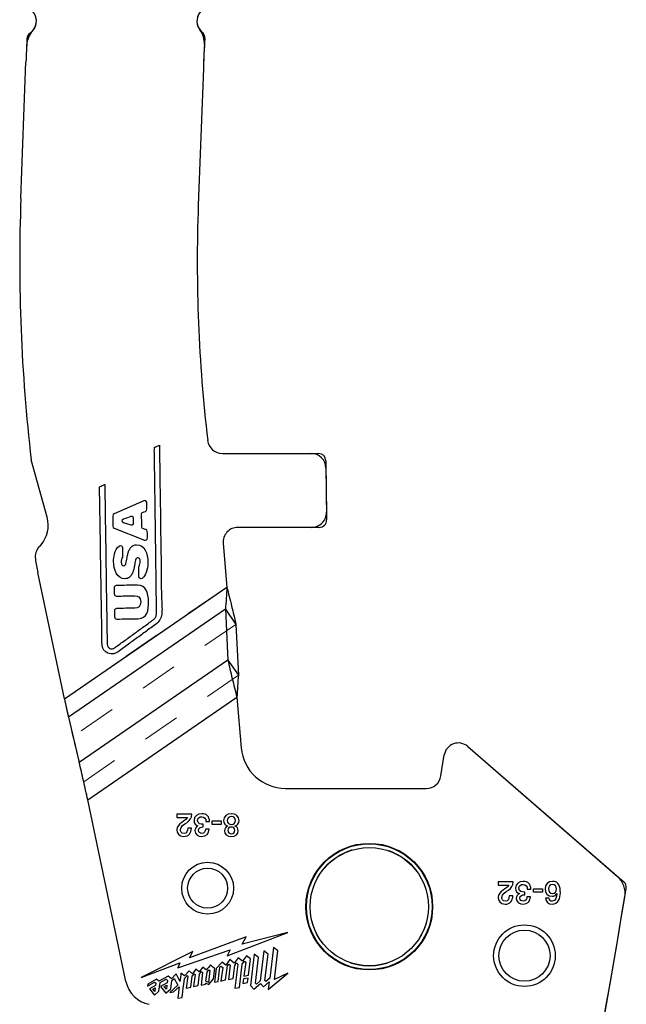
# Model space of a CAD drawing. Header units: inches. Extents: x 0.1 to 87.3, y 0.1 to 33.9.
# Tile 171 of 174: x 70 to 71.6, y 26.6 to 29.2. Entities that reach past the tile are written whole.
import ezdxf

# ---------------------------------------------------------------- set-up
doc = ezdxf.new("R2010")
doc.units = ezdxf.units.IN
doc.header["$MEASUREMENT"] = 0
doc.linetypes.add('HIDDEN', pattern=[0.075, 0.05, -0.025])

msp = doc.modelspace()

# ---------------------------------------------------------------- linework, layer by layer
at = {"color": 7, "linetype": 'Continuous', "lineweight": 25}
for p, q in [((70.00743, 28.70812), (70.02091, 29.07193)), ((70.00743, 28.70812), (70.02091, 29.07193)), ((70.49303, 29.05445), (70.47955, 28.69063)), ((70.49303, 29.05445), (70.47955, 28.69063)), ((70.07742, 27.85934), (70.03486, 28.01259)), ((70.07742, 27.85934), (70.03486, 28.01259)), ((70.54358, 28.02945), (70.7793, 28.02945)), ((70.54358, 28.02945), (70.79938, 28.02945)), ((70.81906, 28.00999), (70.8209, 27.85251)), ((70.8193, 27.98992), (70.82066, 27.87307)), ((70.3343, 27.90328), (70.25536, 27.86886)), ((70.25607, 27.8303), (70.33622, 27.7988)), ((70.78066, 27.8326), (70.58491, 27.8326)), ((70.80122, 27.8326), (70.58491, 27.8326)), ((70.05548, 27.78049), (70.06011, 27.78563)), ((70.05548, 27.78049), (70.06011, 27.78563)), ((70.54568, 27.78989), (70.55559, 27.67363)), ((70.54568, 27.78989), (70.55559, 27.67363)), ((70.3216, 27.70059), (70.32146, 27.72672)), ((70.12332, 27.37599), (70.05266, 27.712)), ((70.12332, 27.37599), (70.05266, 27.712)), ((70.12332, 27.37599), (70.55559, 27.67363)), ((70.12332, 27.37599), (70.55559, 27.67363)), ((70.55168, 27.61491), (70.134, 27.32731)), ((70.55168, 27.61491), (70.134, 27.32731)), ((70.55168, 27.61491), (70.55828, 27.47927)), ((70.55168, 27.61491), (70.57959, 27.57436)), ((70.55168, 27.61491), (70.55828, 27.47927)), ((70.55168, 27.61491), (70.57959, 27.57436)), ((70.57959, 27.57436), (70.5862, 27.43873)), ((70.57959, 27.57436), (70.5862, 27.43873)), ((70.55828, 27.47927), (70.16258, 27.20681)), ((70.55828, 27.47927), (70.16258, 27.20681)), ((70.55828, 27.47927), (70.5862, 27.43873)), ((70.55828, 27.47927), (70.5862, 27.43873)), ((70.18529, 27.10665), (70.58228, 27.38)), ((70.18529, 27.10665), (70.58228, 27.38)), ((70.58228, 27.38), (70.59375, 27.24552)), ((70.58228, 27.38), (70.59375, 27.24552)), ((71.1964, 27.24912), (71.59467, 26.90325)), ((71.1964, 27.24912), (71.6117, 26.88847)), ((71.12526, 27.17058), (71.13423, 27.22654)), ((71.12526, 27.17058), (71.13423, 27.22654)), ((70.71143, 27.13744), (71.08639, 27.13744)), ((70.71143, 27.13744), (71.08639, 27.13744)), ((70.28688, 26.62355), (70.18529, 27.10665)), ((70.28688, 26.62355), (70.18529, 27.10665)), ((70.42252, 27.06884), (70.42252, 27.06034)), ((70.46234, 27.06884), (70.42252, 27.06884)), ((70.42252, 27.06034), (70.45092, 27.06034)), ((70.47876, 27.03762), (70.47876, 27.03745)), ((70.49293, 27.0347), (70.49293, 27.04178)), ((70.49985, 27.04968), (70.50935, 27.04968)), ((70.51602, 27.05069), (70.54026, 27.05069)), ((70.51602, 27.04169), (70.51602, 27.05069)), ((70.54026, 27.04169), (70.51602, 27.04169)), ((70.54026, 27.05069), (70.54026, 27.04169)), ((70.5576, 27.03744), (70.5576, 27.03727)), ((70.57744, 27.03727), (70.57744, 27.03744)), ((70.46126, 27.03186), (70.45176, 27.03186)), ((70.50826, 27.0292), (70.49876, 27.0292)), ((71.31752, 26.88854), (71.2777, 26.88854)), ((71.2777, 26.88854), (71.2777, 26.88004)), ((71.2777, 26.88004), (71.3061, 26.88004)), ((71.31644, 26.85156), (71.30694, 26.85156)), ((71.33394, 26.85732), (71.33394, 26.85715)), ((71.34811, 26.8544), (71.34811, 26.86148)), ((71.35503, 26.86939), (71.36453, 26.86939)), ((71.37119, 26.87038), (71.39542, 26.87038)), ((71.37119, 26.86138), (71.37119, 26.87038)), ((71.39542, 26.86138), (71.37119, 26.86138)), ((71.39542, 26.87038), (71.39542, 26.86138)), ((71.36344, 26.8489), (71.35394, 26.8489)), ((71.41294, 26.84498), (71.40345, 26.84498)), ((70.55629, 26.69123), (70.71802, 26.75334)), ((70.71802, 26.75334), (70.59658, 26.72291)), ((70.60654, 26.74205), (70.45599, 26.68602)), ((70.59658, 26.72291), (70.60654, 26.74205)), ((70.4646, 26.70273), (70.32793, 26.63352)), ((70.42472, 26.65964), (70.564, 26.70719)), ((70.45599, 26.68602), (70.4646, 26.70273)), ((70.564, 26.70719), (70.55629, 26.69123)), ((70.62806, 26.69561), (70.6184, 26.61251)), ((70.63985, 26.68691), (70.62806, 26.69561)), ((70.65354, 26.70444), (70.64424, 26.62514)), ((70.66533, 26.69567), (70.65354, 26.70444)), ((70.65701, 26.62566), (70.66533, 26.69567)), ((70.67977, 26.71381), (70.66953, 26.63218)), ((70.69158, 26.70514), (70.67977, 26.71381)), ((70.68241, 26.62836), (70.69158, 26.70514)), ((70.32793, 26.63352), (70.4307, 26.67251)), ((70.4307, 26.67251), (70.42472, 26.65964)), ((70.54323, 26.67493), (70.52727, 26.6576)), ((70.55246, 26.6668), (70.54323, 26.67493)), ((70.56382, 26.68183), (70.55246, 26.6668)), ((70.55699, 26.66496), (70.56062, 26.66979)), ((70.56062, 26.66979), (70.5645, 26.66636)), ((70.57532, 26.67181), (70.56382, 26.68183)), ((70.58606, 26.68641), (70.57532, 26.67181)), ((70.57637, 26.66553), (70.58149, 26.67248)), ((70.5851, 26.66955), (70.57711, 26.60506)), ((70.58149, 26.67248), (70.5851, 26.66955)), ((70.59722, 26.6775), (70.58606, 26.68641)), ((70.58917, 26.607), (70.59663, 26.66897)), ((70.59663, 26.66897), (70.60276, 26.67742)), ((70.60789, 26.6919), (70.59722, 26.6775)), ((70.60582, 26.67489), (70.60069, 26.63711)), ((70.60276, 26.67742), (70.60582, 26.67489)), ((70.61872, 26.6834), (70.60789, 26.6919)), ((70.61302, 26.63963), (70.61872, 26.6834)), ((70.63182, 26.61863), (70.63985, 26.68691)), ((70.50798, 26.65441), (70.51064, 26.65213)), ((70.52727, 26.6576), (70.52236, 26.621)), ((70.53221, 26.62314), (70.53718, 26.66141)), ((70.53718, 26.66141), (70.5399, 26.66435)), ((70.5399, 26.66435), (70.54453, 26.66051)), ((70.54453, 26.66051), (70.53991, 26.62451)), ((70.55223, 26.62751), (70.55699, 26.66496)), ((70.5645, 26.66636), (70.55987, 26.62867)), ((70.57223, 26.63124), (70.57637, 26.66553)), ((70.66587, 26.60152), (70.71802, 26.64545)), ((70.71802, 26.64545), (70.68241, 26.62836)), ((70.37773, 26.62042), (70.39396, 26.62934)), ((70.52236, 26.621), (70.53221, 26.62314)), ((70.53991, 26.62451), (70.55223, 26.62751)), ((70.55987, 26.62867), (70.57223, 26.63124)), ((70.5999, 26.62989), (70.59835, 26.61807)), ((70.59835, 26.61807), (70.61066, 26.62016)), ((70.61218, 26.6322), (70.5999, 26.62989)), ((70.60069, 26.63711), (70.61302, 26.63963)), ((70.61066, 26.62016), (70.61218, 26.6322)), ((70.62729, 26.6027), (70.64512, 26.61774)), ((70.634, 26.61648), (70.63182, 26.61863)), ((70.64424, 26.62514), (70.634, 26.61648)), ((70.64512, 26.61774), (70.65274, 26.60916)), ((70.65274, 26.60916), (70.66795, 26.62204)), ((70.65921, 26.62349), (70.65701, 26.62566)), ((70.66953, 26.63218), (70.65921, 26.62349)), ((70.66795, 26.62204), (70.66587, 26.60152)), ((70.35849, 26.60283), (70.36514, 26.60658)), ((70.57711, 26.60506), (70.58917, 26.607)), ((70.6184, 26.61251), (70.62729, 26.6027))]:
    msp.add_line(p, q, dxfattribs=at)
at = {"color": 7, "linetype": 'HIDDEN', "lineweight": 18}
for p, q in [((70.12332, 27.37599), (70.55559, 27.67363)), ((70.12332, 27.37599), (70.55559, 27.67363)), ((70.57959, 27.57436), (70.14603, 27.27583)), ((70.57959, 27.57436), (70.14603, 27.27583)), ((70.17461, 27.15532), (70.5862, 27.43873)), ((70.17461, 27.15532), (70.5862, 27.43873)), ((70.58228, 27.38), (70.18529, 27.10665)), ((70.58228, 27.38), (70.18529, 27.10665)), ((70.13437, 27.32571), (70.12924, 27.34853)), ((70.14603, 27.27583), (70.14216, 27.29218))]:
    msp.add_line(p, q, dxfattribs=at)
at = {"color": 7, "linetype": 'Continuous', "lineweight": 25, "flags": 128}
for points in [[(70.28056, 27.85524), (70.29175, 27.85908), (70.30055, 27.86209)], [(70.30098, 27.83872), (70.28965, 27.84214), (70.28075, 27.84483)], [(70.27789, 27.77894), (70.27796, 27.76571), (70.27802, 27.75532)]]:
    msp.add_lwpolyline(points, dxfattribs=at)
at = {"color": 7, "linetype": 'Continuous', "lineweight": 25}
for centre, radius in [((70.93459, 26.82248), 0.1686), ((70.93459, 26.82248), 0.16732), ((70.93459, 26.82248), 0.15748), ((70.50432, 26.87169), 0.069), ((70.50432, 26.87169), 0.05325), ((70.50432, 26.87169), 0.05325), ((71.34753, 26.69198), 0.082), ((71.34753, 26.69198), 0.068), ((71.34753, 26.69198), 0.068)]:
    msp.add_circle(centre, radius, dxfattribs=at)
at = {"color": 7, "linetype": 'HIDDEN', "lineweight": 18}
msp.add_circle((70.93459, 26.82248), 0.15838, dxfattribs=at)
msp.add_circle((70.93459, 26.82248), 0.15838, dxfattribs=at)
at = {"color": 7, "linetype": 'Continuous', "lineweight": 25}
for centre, radius, start, end in [((70.00924, 29.18081), 0.03937, 317.68943, 93.46338), ((70.00924, 29.18081), 0.03937, 305.18263, 93.46338), ((70.51538, 29.18081), 0.03937, 78.60245, 216.93398), ((70.51538, 29.18081), 0.03937, 78.60245, 229.62577), ((74.65159, 28.90042), 4.63386, 177.11648, 177.87884), ((70.08272, 29.11392), 0.06, 137.68943, 177.32462), ((70.04326, 29.13254), 0.01969, 125.18263, 177.11648), ((70.43595, 29.1211), 0.06, 357.00349, 36.93398), ((70.47712, 29.13582), 0.01969, 356.77254, 49.62577), ((74.65159, 28.90042), 4.16142, 176.77254, 177.87884), ((74.65159, 28.90042), 4.63386, 177.32462, 177.87884), ((74.65159, 28.90042), 4.16142, 177.00349, 177.87884), ((74.56229, 28.53941), 4.55797, 177.87884, 186.63719), ((74.56229, 28.53941), 4.55797, 177.87884, 186.63719), ((74.56229, 28.53941), 4.08553, 177.87884, 186.67896), ((74.56229, 28.53941), 4.08553, 177.87884, 186.67896), ((70.54358, 28.06882), 0.03937, 186.67896, 270), ((70.54358, 28.06882), 0.03937, 186.67896, 270), ((70.7793, 27.98945), 0.04, 0.66875, 90), ((70.79938, 28.00976), 0.01969, 0.66875, 90), ((70.00155, 27.83827), 0.07874, 318.04228, 15.5211), ((70.00155, 27.83827), 0.07874, 318.04228, 15.5211), ((70.78066, 27.8726), 0.04, 270, 0.66875), ((70.80122, 27.85228), 0.01969, 270, 0.66875), ((70.58491, 27.79323), 0.03937, 90, 184.87156), ((70.58491, 27.79323), 0.03937, 90, 184.87156), ((70.08431, 27.75457), 0.03877, 138.04254, 188.73675), ((70.08431, 27.75457), 0.03877, 138.04254, 188.73675), ((70.71868, 27.85205), 0.68059, 188.73651, 191.87492), ((70.71868, 27.85205), 0.68059, 188.73651, 191.87492), ((70.71143, 27.25555), 0.11811, 184.87156, 270), ((70.71143, 27.25555), 0.11811, 184.87156, 270), ((71.17159, 27.22056), 0.03784, 49.0281, 170.89784), ((71.17159, 27.22056), 0.03784, 49.0281, 170.89784), ((71.08639, 27.17681), 0.03937, 270, 350.89784), ((71.08639, 27.17681), 0.03937, 270, 350.89784), ((71.55533, 26.85795), 0.06, 350.56448, 49.0281), ((71.59879, 26.8736), 0.01969, 350.61143, 49.0281), ((44.42832, 31.36607), 27.55906, 346.428925, 350.611434), ((44.42832, 31.36607), 27.55906, 346.428925, 350.564485), ((70.36393, 26.63975), 0.07874, 191.87492, 258.99991), ((70.36393, 26.63975), 0.07874, 191.87492, 258.99991)]:
    msp.add_arc(centre, radius, start, end, dxfattribs=at)
at = {"color": 7, "linetype": 'HIDDEN', "lineweight": 18}
for centre, radius, start, end in [((70.08272, 29.11392), 0.06, 137.68943, 177.32462), ((70.43595, 29.1211), 0.06, 357.00349, 36.93398), ((70.7793, 27.98945), 0.04, 0.66875, 90), ((70.78066, 27.8726), 0.04, 270, 0.66875), ((71.55533, 26.85795), 0.06, 350.56448, 49.0281)]:
    msp.add_arc(centre, radius, start, end, dxfattribs=at)
at = {"color": 7, "linetype": 'Continuous', "lineweight": 25}
for points, knots in [([(70.37608, 28.05174), (70.37609, 28.05112), (70.37612, 28.04992), (70.37616, 28.04784), (70.37617, 28.04689), (70.3762, 28.04429), (70.37621, 28.04284), (70.37625, 28.03868), (70.37629, 28.0361), (70.37644, 28.02797), (70.37653, 28.02233), (70.37673, 28.00534), (70.37689, 27.99391), (70.37752, 27.95989), (70.37756, 27.93744), (70.37838, 27.89238), (70.37885, 27.86982), (70.37923, 27.82471), (70.37939, 27.80213), (70.38038, 27.75689), (70.38103, 27.73426), (70.3812, 27.68922), (70.3807, 27.66683), (70.38203, 27.63848), (70.38238, 27.6328), (70.38291, 27.62144), (70.38311, 27.61575), (70.38263, 27.60448), (70.38194, 27.59887), (70.37867, 27.58824), (70.37604, 27.58329), (70.36851, 27.57508), (70.36365, 27.57184), (70.35391, 27.56556), (70.34918, 27.56239), (70.34029, 27.55561), (70.336, 27.55211), (70.32701, 27.54541), (70.32232, 27.54219), (70.31296, 27.53569), (70.30834, 27.53237), (70.29929, 27.52562), (70.29485, 27.52224), (70.28584, 27.51561), (70.28127, 27.51235), (70.27208, 27.50563), (70.26751, 27.50204), (70.26019, 27.49787), (70.25766, 27.49674), (70.25234, 27.49538), (70.24955, 27.49517), (70.24109, 27.4961), (70.23539, 27.49876), (70.22926, 27.50459), (70.22762, 27.50685), (70.22523, 27.51178), (70.22445, 27.51445), (70.22294, 27.52272), (70.22288, 27.5285), (70.22271, 27.54549), (70.22278, 27.5567), (70.22254, 27.57932), (70.22235, 27.59065), (70.2218, 27.62456), (70.22143, 27.64708), (70.22034, 27.7147), (70.21961, 27.75989), (70.21818, 27.85017), (70.21751, 27.89507), (70.21679, 27.94044)], [0, 0, 0, 0, 0.0019531, 0.0019531, 0.0039063, 0.0039063, 0.0078125, 0.0078125, 0.015625, 0.015625, 0.03125, 0.03125, 0.0625, 0.0625, 0.125, 0.125, 0.1875, 0.1875, 0.25, 0.25, 0.3125, 0.3125, 0.375, 0.375, 0.390625, 0.390625, 0.40625, 0.40625, 0.421875, 0.421875, 0.4375, 0.4375, 0.453125, 0.453125, 0.46875, 0.46875, 0.484375, 0.484375, 0.5, 0.5, 0.515625, 0.515625, 0.53125, 0.53125, 0.546875, 0.546875, 0.5625, 0.5625, 0.5703125, 0.5703125, 0.578125, 0.578125, 0.59375, 0.59375, 0.6015625, 0.6015625, 0.609375, 0.609375, 0.625, 0.625, 0.65625, 0.65625, 0.6875, 0.6875, 0.75, 0.75, 0.875, 0.875, 1, 1, 1, 1]), ([(70.23043, 27.94668), (70.23205, 27.85864), (70.2332, 27.77059), (70.23519, 27.63852), (70.23585, 27.5945), (70.23666, 27.54497), (70.23677, 27.53947), (70.23695, 27.53121), (70.237, 27.52847), (70.23709, 27.52296), (70.23697, 27.52014), (70.23811, 27.51622), (70.23876, 27.51499), (70.24057, 27.51282), (70.24168, 27.51189), (70.24391, 27.51042), (70.24512, 27.50987), (70.24785, 27.50917), (70.24929, 27.50906), (70.25339, 27.50952), (70.25579, 27.51089), (70.26032, 27.51405), (70.26252, 27.51578), (70.27357, 27.52403), (70.28253, 27.53035), (70.30032, 27.54329), (70.3092, 27.54986), (70.3225, 27.55958), (70.32694, 27.56278), (70.33597, 27.56915), (70.34057, 27.57231), (70.34719, 27.57719), (70.34934, 27.57885), (70.35369, 27.58213), (70.35594, 27.58372), (70.36043, 27.58704), (70.36261, 27.5888), (70.36603, 27.59306), (70.36723, 27.59559), (70.36853, 27.601), (70.36868, 27.60381), (70.36869, 27.60928), (70.36859, 27.61198), (70.36849, 27.62019), (70.3686, 27.62576), (70.36832, 27.63677), (70.36807, 27.64226), (70.36783, 27.65328), (70.36775, 27.65879), (70.36703, 27.70838), (70.36656, 27.75234), (70.3653, 27.8404), (70.36486, 27.8844), (70.36391, 27.95045), (70.3636, 27.97247), (70.36315, 28.00545), (70.36295, 28.01649), (70.36264, 28.03028), (70.36258, 28.03304), (70.36254, 28.03851), (70.36265, 28.04118), (70.36262, 28.04458), (70.36253, 28.0453), (70.36302, 28.04602), (70.36337, 28.04615), (70.36419, 28.04633), (70.36456, 28.04644), (70.36625, 28.04705), (70.36729, 28.04773), (70.36977, 28.04895), (70.37111, 28.04951), (70.3736, 28.05057), (70.37465, 28.05109), (70.37608, 28.05174)], [0, 0, 0, 0, 0.25, 0.25, 0.375, 0.375, 0.390625, 0.390625, 0.3984375, 0.3984375, 0.40625, 0.40625, 0.4101563, 0.4101563, 0.4140625, 0.4140625, 0.4179688, 0.4179688, 0.421875, 0.421875, 0.4296875, 0.4296875, 0.4375, 0.4375, 0.46875, 0.46875, 0.5, 0.5, 0.515625, 0.515625, 0.53125, 0.53125, 0.5390625, 0.5390625, 0.546875, 0.546875, 0.5546875, 0.5546875, 0.5625, 0.5625, 0.5703125, 0.5703125, 0.578125, 0.578125, 0.59375, 0.59375, 0.609375, 0.609375, 0.625, 0.625, 0.75, 0.75, 0.875, 0.875, 0.9375, 0.9375, 0.96875, 0.96875, 0.9765625, 0.9765625, 0.984375, 0.984375, 0.9863281, 0.9863281, 0.9873047, 0.9873047, 0.9882812, 0.9882812, 0.9921875, 0.9921875, 0.9960937, 0.9960937, 1, 1, 1, 1]), ([(70.21679, 27.94044), (70.21686, 27.94049), (70.21758, 27.94094), (70.22004, 27.94218), (70.22176, 27.94297), (70.22527, 27.9445), (70.22703, 27.94523), (70.22959, 27.9463), (70.23037, 27.94665), (70.23043, 27.94668)], [0, 0, 0, 0, 0.25, 0.25, 0.5, 0.5, 0.75, 0.75, 1, 1, 1, 1]), ([(70.33622, 27.7988), (70.34009, 27.79728), (70.34426, 27.80018), (70.34418, 27.80433), (70.34407, 27.81007), (70.34397, 27.81581), (70.34386, 27.82155), (70.34381, 27.82463), (70.34267, 27.82613), (70.33972, 27.82702), (70.33761, 27.82766), (70.3355, 27.8283), (70.33338, 27.82894), (70.33044, 27.82983), (70.3293, 27.83133), (70.32924, 27.83441), (70.32904, 27.84542), (70.32884, 27.85643), (70.32864, 27.86744), (70.32858, 27.87052), (70.32966, 27.87206), (70.33257, 27.87306), (70.33466, 27.87378), (70.33675, 27.87449), (70.33884, 27.87521), (70.34175, 27.8762), (70.34283, 27.87775), (70.34277, 27.88083), (70.34267, 27.88657), (70.34256, 27.89231), (70.34246, 27.89804), (70.34238, 27.9022), (70.33811, 27.90494), (70.3343, 27.90328)], [0, 0, 0, 0, 0.0909091, 0.0909091, 0.0909091, 0.1818182, 0.1818182, 0.1818182, 0.2727273, 0.2727273, 0.2727273, 0.3636364, 0.3636364, 0.3636364, 0.4545455, 0.4545455, 0.4545455, 0.5454545, 0.5454545, 0.5454545, 0.6363636, 0.6363636, 0.6363636, 0.7272727, 0.7272727, 0.7272727, 0.8181818, 0.8181818, 0.8181818, 0.9090909, 0.9090909, 0.9090909, 1, 1, 1, 1]), ([(70.25536, 27.86886), (70.25277, 27.86773), (70.25181, 27.86623), (70.25186, 27.86341), (70.25203, 27.85414), (70.2522, 27.84488), (70.25237, 27.83562), (70.25242, 27.83279), (70.25344, 27.83134), (70.25607, 27.8303)], [0, 0, 0, 0, 0.3333333, 0.3333333, 0.3333333, 0.6666667, 0.6666667, 0.6666667, 1, 1, 1, 1]), ([(70.3059, 27.85834), (70.30599, 27.85312), (70.30609, 27.84789), (70.30618, 27.84267), (70.30625, 27.83907), (70.30442, 27.83768), (70.30098, 27.83872)], [0, 0, 0, 0, 0.5, 0.5, 0.5, 1, 1, 1, 1]), ([(70.28438, 27.69566), (70.26213, 27.69525), (70.2545, 27.71955), (70.25409, 27.74227), (70.25392, 27.75132), (70.25568, 27.77353), (70.26957, 27.78311)], [0, 0, 0, 0, 0.5, 0.5, 0.5, 1, 1, 1, 1]), ([(70.29236, 27.76321), (70.29308, 27.7658), (70.29395, 27.76836), (70.29502, 27.77084), (70.29633, 27.77386), (70.29795, 27.77678), (70.30013, 27.77926), (70.30243, 27.78186), (70.30536, 27.78399), (70.30862, 27.78518)], [0, 0, 0, 0, 0.3333333, 0.3333333, 0.3333333, 0.6666667, 0.6666667, 0.6666667, 1, 1, 1, 1]), ([(70.3151, 27.78638), (70.33735, 27.78679), (70.34498, 27.76249), (70.34539, 27.73977), (70.34556, 27.73072), (70.34381, 27.70601), (70.32993, 27.69642)], [0, 0, 0, 0, 0.5, 0.5, 0.5, 1, 1, 1, 1]), ([(70.28853, 27.74369), (70.28894, 27.74633), (70.28939, 27.74897), (70.28986, 27.75161), (70.29055, 27.75551), (70.2913, 27.7594), (70.29236, 27.76321)], [0, 0, 0, 0, 0.5, 0.5, 0.5, 1, 1, 1, 1]), ([(70.31239, 27.74566), (70.31169, 27.74325), (70.31133, 27.74079), (70.31095, 27.73834), (70.31054, 27.7357), (70.31009, 27.73307), (70.30962, 27.73043), (70.30893, 27.72653), (70.30818, 27.72263), (70.30712, 27.71882)], [0, 0, 0, 0, 0.3333333, 0.3333333, 0.3333333, 0.6666667, 0.6666667, 0.6666667, 1, 1, 1, 1]), ([(70.32153, 27.7508), (70.32031, 27.75153), (70.31876, 27.75175), (70.31736, 27.75141), (70.31609, 27.75111), (70.31494, 27.75033), (70.31413, 27.74934)], [0, 0, 0, 0, 0.5, 0.5, 0.5, 1, 1, 1, 1]), ([(70.32194, 27.72883), (70.32303, 27.73078), (70.3239, 27.73288), (70.32441, 27.73506), (70.32504, 27.73775), (70.3251, 27.74055), (70.32493, 27.74335)], [0, 0, 0, 0, 0.5, 0.5, 0.5, 1, 1, 1, 1]), ([(70.28212, 27.73062), (70.2834, 27.73093), (70.28454, 27.7317), (70.28535, 27.7327), (70.28621, 27.73375), (70.2867, 27.73506), (70.28709, 27.73638)], [0, 0, 0, 0, 0.5, 0.5, 0.5, 1, 1, 1, 1]), ([(70.25651, 27.61058), (70.25645, 27.61383), (70.25903, 27.61651), (70.26228, 27.61657), (70.27856, 27.61687), (70.29483, 27.61717), (70.31111, 27.61747), (70.31999, 27.61764), (70.32657, 27.62109), (70.32633, 27.63423), (70.32608, 27.64737), (70.31939, 27.65057), (70.3105, 27.65041), (70.29423, 27.65011), (70.27795, 27.64981), (70.26168, 27.64951), (70.25842, 27.64945), (70.25575, 27.65203), (70.25569, 27.65528), (70.25559, 27.66077), (70.25548, 27.66627), (70.25538, 27.67176), (70.25532, 27.675), (70.25791, 27.67768), (70.26116, 27.67774), (70.27999, 27.67809), (70.29883, 27.67843), (70.31766, 27.67878), (70.34046, 27.6792), (70.34688, 27.65755), (70.3473, 27.63462), (70.34772, 27.61167), (70.34323, 27.58981), (70.31931, 27.58937), (70.30047, 27.58903), (70.28164, 27.58868), (70.2628, 27.58833), (70.25955, 27.58827), (70.25687, 27.59086), (70.25681, 27.59412), (70.25671, 27.59961), (70.25661, 27.6051), (70.25651, 27.61058)], [0, 0, 0, 0, 0.0714286, 0.0714286, 0.0714286, 0.1428571, 0.1428571, 0.1428571, 0.2142857, 0.2142857, 0.2142857, 0.2857143, 0.2857143, 0.2857143, 0.3571429, 0.3571429, 0.3571429, 0.4285714, 0.4285714, 0.4285714, 0.5, 0.5, 0.5, 0.5714286, 0.5714286, 0.5714286, 0.6428571, 0.6428571, 0.6428571, 0.7142857, 0.7142857, 0.7142857, 0.7857143, 0.7857143, 0.7857143, 0.8571429, 0.8571429, 0.8571429, 0.9285714, 0.9285714, 0.9285714, 1, 1, 1, 1]), ([(70.55559, 27.67363), (70.55985, 27.6567), (70.56409, 27.6398), (70.57223, 27.60648), (70.57608, 27.59022), (70.57959, 27.57436)], [0, 0, 0, 0, 0.5, 0.5, 1, 1, 1, 1]), ([(70.55559, 27.67363), (70.55985, 27.6567), (70.56409, 27.6398), (70.57223, 27.60648), (70.57608, 27.59022), (70.57959, 27.57436)], [0, 0, 0, 0, 0.5, 0.5, 1, 1, 1, 1]), ([(70.55828, 27.47927), (70.5618, 27.46341), (70.56567, 27.44705), (70.57381, 27.41373), (70.57803, 27.39693), (70.58228, 27.38)], [0, 0, 0, 0, 0.5, 0.5, 1, 1, 1, 1]), ([(70.55828, 27.47927), (70.5618, 27.46341), (70.56567, 27.44705), (70.57381, 27.41373), (70.57803, 27.39693), (70.58228, 27.38)], [0, 0, 0, 0, 0.5, 0.5, 1, 1, 1, 1]), ([(70.18529, 27.10665), (70.18165, 27.124), (70.17788, 27.14101), (70.17026, 27.17439), (70.1664, 27.19076), (70.16258, 27.20681)], [0, 0, 0, 0, 0.5, 0.5, 1, 1, 1, 1]), ([(70.18529, 27.10665), (70.18165, 27.124), (70.17788, 27.14101), (70.17026, 27.17439), (70.1664, 27.19076), (70.16258, 27.20681)], [0, 0, 0, 0, 0.5, 0.5, 1, 1, 1, 1]), ([(70.50935, 27.04968), (70.50908, 27.06185), (70.50235, 27.07), (70.48885, 27.07), (70.47768, 27.07), (70.4682, 27.06318), (70.4682, 27.05219), (70.4682, 27.04468), (70.47219, 27.03895), (70.47876, 27.03762)], [0.125, 0.125, 0.125, 0.125, 0.1875, 0.1875, 0.1875, 0.25, 0.25, 0.25, 0.3125, 0.3125, 0.3125, 0.3125]), ([(70.49293, 27.04178), (70.48543, 27.04143), (70.47768, 27.0426), (70.47768, 27.05168), (70.47768, 27.05835), (70.48251, 27.0621), (70.48885, 27.0621)], [0.875, 0.875, 0.875, 0.875, 0.9375, 0.9375, 0.9375, 1, 1, 1, 1]), ([(70.58809, 27.05169), (70.58809, 27.06311), (70.57933, 27.07001), (70.56752, 27.07001), (70.55569, 27.07001), (70.54694, 27.06311), (70.54694, 27.05169), (70.54694, 27.04436), (70.5511, 27.03911), (70.5576, 27.03744)], [0, 0, 0, 0, 0.1, 0.1, 0.1, 0.2, 0.2, 0.2, 0.3, 0.3, 0.3, 0.3]), ([(70.56752, 27.04144), (70.56119, 27.04144), (70.55643, 27.04527), (70.55643, 27.05169), (70.55643, 27.05851), (70.56119, 27.06252), (70.56752, 27.06252), (70.57385, 27.06252), (70.5786, 27.05851), (70.5786, 27.05169), (70.5786, 27.04527), (70.57385, 27.04144), (70.56752, 27.04144)], [0, 0, 0, 0, 0.25, 0.25, 0.25, 0.5, 0.5, 0.5, 0.75, 0.75, 0.75, 1, 1, 1, 1]), ([(70.43544, 27.04694), (70.42877, 27.04228), (70.42244, 27.03653), (70.42244, 27.02729), (70.42244, 27.01979), (70.42694, 27.00937), (70.44119, 27.00937), (70.45418, 27.00937), (70.46126, 27.01896), (70.46126, 27.03186)], [0.41666667, 0.41666667, 0.41666667, 0.41666667, 0.5, 0.5, 0.5, 0.58333333, 0.58333333, 0.58333333, 0.66666667, 0.66666667, 0.66666667, 0.66666667]), ([(70.47876, 27.03745), (70.47319, 27.03545), (70.47053, 27.03078), (70.47053, 27.02495), (70.47053, 27.01463), (70.47986, 27.00938), (70.48893, 27.00938), (70.50068, 27.00938), (70.50775, 27.01788), (70.50826, 27.0292)], [0.375, 0.375, 0.375, 0.375, 0.4375, 0.4375, 0.4375, 0.5, 0.5, 0.5, 0.5625, 0.5625, 0.5625, 0.5625]), ([(70.49876, 27.0292), (70.49893, 27.0232), (70.49568, 27.0173), (70.4891, 27.0173), (70.48386, 27.0173), (70.48002, 27.02062), (70.48002, 27.02553), (70.48002, 27.0327), (70.48659, 27.03495), (70.49293, 27.0347)], [0.625, 0.625, 0.625, 0.625, 0.6875, 0.6875, 0.6875, 0.75, 0.75, 0.75, 0.8125, 0.8125, 0.8125, 0.8125]), ([(70.5576, 27.03727), (70.55235, 27.03529), (70.54935, 27.03095), (70.54935, 27.02529), (70.54935, 27.01537), (70.55593, 27.00937), (70.56752, 27.00937), (70.57909, 27.00937), (70.58567, 27.01537), (70.58567, 27.02529), (70.58567, 27.03095), (70.58267, 27.03529), (70.57744, 27.03727)], [0.4, 0.4, 0.4, 0.4, 0.5, 0.5, 0.5, 0.6, 0.6, 0.6, 0.7, 0.7, 0.7, 0.8, 0.8, 0.8, 0.8]), ([(70.56752, 27.01687), (70.56243, 27.01687), (70.55835, 27.02004), (70.55835, 27.02579), (70.55835, 27.03129), (70.56226, 27.03437), (70.56752, 27.03437), (70.57277, 27.03437), (70.57667, 27.03129), (70.57667, 27.02579), (70.57667, 27.02004), (70.57259, 27.01687), (70.56752, 27.01687)], [0, 0, 0, 0, 0.25, 0.25, 0.25, 0.5, 0.5, 0.5, 0.75, 0.75, 0.75, 1, 1, 1, 1]), ([(70.45176, 27.03186), (70.45151, 27.02371), (70.44926, 27.01729), (70.44177, 27.01729), (70.43361, 27.01729), (70.43185, 27.02346), (70.43194, 27.02762)], [0.75, 0.75, 0.75, 0.75, 0.83333333, 0.83333333, 0.83333333, 0.91666667, 0.91666667, 0.91666667, 0.91666667]), ([(71.36453, 26.86939), (71.36426, 26.88155), (71.35752, 26.8897), (71.34403, 26.8897), (71.33286, 26.8897), (71.32337, 26.88289), (71.32337, 26.87189), (71.32337, 26.86439), (71.32737, 26.85865), (71.33394, 26.85732)], [0.8125, 0.8125, 0.8125, 0.8125, 0.875, 0.875, 0.875, 0.9375, 0.9375, 0.9375, 1, 1, 1, 1]), ([(71.34811, 26.86148), (71.34061, 26.86114), (71.33286, 26.8623), (71.33286, 26.87139), (71.33286, 26.87805), (71.33769, 26.8818), (71.34403, 26.8818), (71.35144, 26.8818), (71.35528, 26.87647), (71.35503, 26.86939)], [0.5625, 0.5625, 0.5625, 0.5625, 0.625, 0.625, 0.625, 0.6875, 0.6875, 0.6875, 0.75, 0.75, 0.75, 0.75]), ([(71.40345, 26.84498), (71.40396, 26.8355), (71.41177, 26.82908), (71.42102, 26.82908), (71.43752, 26.82908), (71.44301, 26.84532), (71.44301, 26.85922), (71.44301, 26.87622), (71.43893, 26.88971), (71.42177, 26.88971), (71.41012, 26.88971), (71.40237, 26.88114), (71.40237, 26.8698), (71.40237, 26.85864), (71.4092, 26.85023), (71.42079, 26.85023)], [0.5, 0.5, 0.5, 0.5, 0.6, 0.6, 0.6, 0.7, 0.7, 0.7, 0.8, 0.8, 0.8, 0.9, 0.9, 0.9, 1, 1, 1, 1]), ([(71.4221, 26.88179), (71.42902, 26.88179), (71.43261, 26.87597), (71.43261, 26.86964), (71.43261, 26.86322), (71.42902, 26.85773), (71.4221, 26.85773), (71.41527, 26.85773), (71.41187, 26.86339), (71.41187, 26.86964), (71.41187, 26.87589), (71.41527, 26.88179), (71.4221, 26.88179)], [0, 0, 0, 0, 0.25, 0.25, 0.25, 0.5, 0.5, 0.5, 0.75, 0.75, 0.75, 1, 1, 1, 1]), ([(71.29062, 26.86664), (71.28395, 26.86198), (71.27762, 26.85623), (71.27762, 26.84699), (71.27762, 26.83949), (71.28212, 26.82907), (71.29637, 26.82907), (71.30936, 26.82907), (71.31644, 26.83866), (71.31644, 26.85156)], [0, 0, 0, 0, 0.08333333, 0.08333333, 0.08333333, 0.16666667, 0.16666667, 0.16666667, 0.25, 0.25, 0.25, 0.25]), ([(71.30694, 26.85156), (71.30669, 26.84341), (71.30443, 26.83699), (71.29695, 26.83699), (71.28878, 26.83699), (71.28703, 26.84316), (71.28712, 26.84732)], [0.33333333, 0.33333333, 0.33333333, 0.33333333, 0.41666667, 0.41666667, 0.41666667, 0.5, 0.5, 0.5, 0.5]), ([(71.33394, 26.85715), (71.32837, 26.85515), (71.32571, 26.85048), (71.32571, 26.84465), (71.32571, 26.83433), (71.33504, 26.82908), (71.34411, 26.82908), (71.35586, 26.82908), (71.36293, 26.83758), (71.36344, 26.8489)], [0.0625, 0.0625, 0.0625, 0.0625, 0.125, 0.125, 0.125, 0.1875, 0.1875, 0.1875, 0.25, 0.25, 0.25, 0.25]), ([(71.35394, 26.8489), (71.35411, 26.8429), (71.35086, 26.837), (71.34428, 26.837), (71.33904, 26.837), (71.33519, 26.84032), (71.33519, 26.84523), (71.33519, 26.8524), (71.34177, 26.85465), (71.34811, 26.8544)], [0.3125, 0.3125, 0.3125, 0.3125, 0.375, 0.375, 0.375, 0.4375, 0.4375, 0.4375, 0.5, 0.5, 0.5, 0.5]), ([(71.43352, 26.85697), (71.43294, 26.84932), (71.43177, 26.83698), (71.42144, 26.83698), (71.41652, 26.83698), (71.41335, 26.84023), (71.41294, 26.84498)], [0.2, 0.2, 0.2, 0.2, 0.3, 0.3, 0.3, 0.4, 0.4, 0.4, 0.4]), ([(70.52324, 26.65757), (70.52324, 26.65757), (70.51166, 26.66743), (70.51166, 26.66742), (70.51166, 26.66742), (70.50101, 26.65371), (70.50101, 26.65372), (70.50101, 26.65372), (70.49187, 26.66148), (70.49187, 26.66148), (70.49187, 26.66148), (70.48188, 26.64866), (70.48188, 26.64866), (70.48188, 26.64866), (70.47332, 26.65619), (70.47332, 26.65619), (70.47332, 26.65619), (70.46388, 26.64384), (70.46388, 26.64384), (70.46388, 26.64384), (70.45491, 26.65164), (70.45491, 26.65164)], [0.57894737, 0.57894737, 0.57894737, 0.57894737, 0.59649123, 0.59649123, 0.59649123, 0.61403509, 0.61403509, 0.61403509, 0.63157895, 0.63157895, 0.63157895, 0.64912281, 0.64912281, 0.64912281, 0.66666667, 0.66666667, 0.66666667, 0.68421053, 0.68421053, 0.68421053, 0.70175439, 0.70175439, 0.70175439, 0.70175439]), ([(70.46316, 26.63742), (70.46316, 26.63742), (70.46857, 26.64396), (70.46857, 26.64396), (70.46857, 26.64396), (70.47087, 26.64195), (70.47087, 26.64195)], [0.350877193, 0.350877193, 0.350877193, 0.350877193, 0.368421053, 0.368421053, 0.368421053, 0.385964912, 0.385964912, 0.385964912, 0.385964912]), ([(70.48283, 26.6423), (70.48283, 26.6423), (70.4885, 26.64951), (70.4885, 26.64951), (70.4885, 26.64951), (70.49097, 26.64733), (70.49097, 26.64733)], [0.438596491, 0.438596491, 0.438596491, 0.438596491, 0.456140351, 0.456140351, 0.456140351, 0.473684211, 0.473684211, 0.473684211, 0.473684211]), ([(70.39703, 26.62), (70.39703, 26.62), (70.37902, 26.61007), (70.37902, 26.61007), (70.37902, 26.61007), (70.39353, 26.59255), (70.39353, 26.59255), (70.39353, 26.59255), (70.40676, 26.60382), (70.40676, 26.60382)], [0.052631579, 0.052631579, 0.052631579, 0.052631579, 0.070175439, 0.070175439, 0.070175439, 0.087719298, 0.087719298, 0.087719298, 0.105263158, 0.105263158, 0.105263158, 0.105263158]), ([(70.36589, 26.61272), (70.36589, 26.61272), (70.34933, 26.60334), (70.34933, 26.60334), (70.34933, 26.60334), (70.36268, 26.5868), (70.36268, 26.5868), (70.36268, 26.5868), (70.37486, 26.59743), (70.37486, 26.59743)], [0.929824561, 0.929824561, 0.929824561, 0.929824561, 0.947368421, 0.947368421, 0.947368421, 0.964912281, 0.964912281, 0.964912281, 0.98245614, 0.98245614, 0.98245614, 0.98245614]), ([(70.39481, 26.60275), (70.39481, 26.60275), (70.38898, 26.60953), (70.38898, 26.60953), (70.38898, 26.60953), (70.3962, 26.6135), (70.3962, 26.6135)], [0, 0, 0, 0, 0.33333333, 0.33333333, 0.33333333, 0.66666667, 0.66666667, 0.66666667, 0.66666667])]:
    msp.add_open_spline(points, degree=3, knots=knots, dxfattribs=at)
for points in [[(70.28075, 27.84483), (70.27566, 27.84637), (70.27553, 27.85352), (70.28056, 27.85524)], [(70.30055, 27.86209), (70.30395, 27.86326), (70.30583, 27.86194), (70.3059, 27.85834)], [(70.26957, 27.78311), (70.27304, 27.78552), (70.27781, 27.78316), (70.27789, 27.77894)], [(70.30862, 27.78518), (70.3107, 27.78594), (70.3129, 27.78632), (70.3151, 27.78638)], [(70.27507, 27.74698), (70.27445, 27.74428), (70.27438, 27.74149), (70.27455, 27.73868)], [(70.27754, 27.75321), (70.27645, 27.75126), (70.27558, 27.74915), (70.27507, 27.74698)], [(70.27802, 27.75532), (70.27802, 27.75456), (70.27792, 27.75389), (70.27754, 27.75321)], [(70.28709, 27.73638), (70.28779, 27.73879), (70.28815, 27.74124), (70.28853, 27.74369)], [(70.31413, 27.74934), (70.31327, 27.74828), (70.31278, 27.74698), (70.31239, 27.74566)], [(70.32398, 27.74799), (70.32345, 27.74912), (70.32262, 27.75016), (70.32153, 27.7508)], [(70.32493, 27.74335), (70.32483, 27.74495), (70.32465, 27.74655), (70.32398, 27.74799)], [(70.27455, 27.73868), (70.27465, 27.73709), (70.27483, 27.73549), (70.2755, 27.73404)], [(70.2755, 27.73404), (70.27603, 27.73291), (70.27686, 27.73188), (70.27795, 27.73124)], [(70.27795, 27.73124), (70.27917, 27.73051), (70.28073, 27.73029), (70.28212, 27.73062)], [(70.30712, 27.71882), (70.3064, 27.71623), (70.30553, 27.71368), (70.30446, 27.7112)], [(70.32146, 27.72672), (70.32146, 27.72748), (70.32156, 27.72815), (70.32194, 27.72883)], [(70.29086, 27.69686), (70.28879, 27.6961), (70.28658, 27.69572), (70.28438, 27.69566)], [(70.29935, 27.70278), (70.29705, 27.70017), (70.29412, 27.69804), (70.29086, 27.69686)], [(70.30446, 27.7112), (70.30315, 27.70818), (70.30153, 27.70526), (70.29935, 27.70278)], [(70.32993, 27.69642), (70.32645, 27.69401), (70.32168, 27.69637), (70.3216, 27.70059)], [(70.55559, 27.67363), (70.55452, 27.65369), (70.55346, 27.63382), (70.55168, 27.61491)], [(70.55559, 27.67363), (70.55452, 27.65369), (70.55346, 27.63382), (70.55168, 27.61491)], [(70.5862, 27.43873), (70.58442, 27.41982), (70.58335, 27.39995), (70.58228, 27.38)], [(70.5862, 27.43873), (70.58442, 27.41982), (70.58335, 27.39995), (70.58228, 27.38)], [(70.12332, 27.37599), (70.12686, 27.35915), (70.13045, 27.34292), (70.134, 27.32731)], [(70.12332, 27.37599), (70.12686, 27.35915), (70.13045, 27.34292), (70.134, 27.32731)], [(70.134, 27.32731), (70.14317, 27.28704), (70.15301, 27.24696), (70.16258, 27.20681)], [(70.134, 27.32731), (70.14317, 27.28704), (70.15301, 27.24696), (70.16258, 27.20681)], [(70.45092, 27.06034), (70.44926, 27.05519), (70.44217, 27.05161), (70.43544, 27.04694)], [(70.44951, 27.04678), (70.45735, 27.05202), (70.46225, 27.05928), (70.46234, 27.06884)], [(70.48885, 27.0621), (70.49627, 27.0621), (70.5001, 27.05677), (70.49985, 27.04968)], [(70.43194, 27.02762), (70.43209, 27.03669), (70.44192, 27.04128), (70.44951, 27.04678)], [(70.57744, 27.03744), (70.58392, 27.03911), (70.58809, 27.04436), (70.58809, 27.05169)], [(71.3061, 26.88004), (71.30443, 26.87489), (71.29735, 26.87131), (71.29062, 26.86664)], [(71.30469, 26.86648), (71.31252, 26.87173), (71.31742, 26.87898), (71.31752, 26.88854)], [(71.28712, 26.84732), (71.28727, 26.85639), (71.2971, 26.86098), (71.30469, 26.86648)], [(71.42079, 26.85023), (71.42594, 26.85023), (71.43077, 26.85257), (71.43335, 26.85715)], [(71.43335, 26.85715), (71.43341, 26.85709), (71.43347, 26.85703), (71.43352, 26.85697)], [(70.42098, 26.64333), (70.42098, 26.64333), (70.40806, 26.63074), (70.40806, 26.63074)], [(70.43071, 26.62335), (70.43071, 26.62336), (70.42098, 26.64333), (70.42098, 26.64333)], [(70.43349, 26.64578), (70.43349, 26.64577), (70.43071, 26.62335), (70.43071, 26.62335)], [(70.44275, 26.63843), (70.44275, 26.63843), (70.43349, 26.64578), (70.43349, 26.64578)], [(70.45491, 26.65164), (70.45491, 26.65164), (70.44275, 26.63843), (70.44275, 26.63843)], [(70.47087, 26.64195), (70.47087, 26.64195), (70.46679, 26.60985), (70.46679, 26.60985)], [(70.47903, 26.61229), (70.47903, 26.61229), (70.48283, 26.6423), (70.48283, 26.6423)], [(70.49097, 26.64733), (70.49097, 26.64733), (70.48675, 26.61382), (70.48675, 26.61382)], [(70.49989, 26.62381), (70.49989, 26.62381), (70.50301, 26.64832), (70.50301, 26.64832)], [(70.50301, 26.64832), (70.50301, 26.64832), (70.50798, 26.65441), (70.50798, 26.65441)], [(70.51064, 26.65213), (70.51064, 26.65213), (70.50658, 26.62026), (70.50658, 26.62026)], [(70.51976, 26.63023), (70.51976, 26.63023), (70.52324, 26.65757), (70.52324, 26.65757)], [(70.34477, 26.6112), (70.34477, 26.6112), (70.36308, 26.62153), (70.36308, 26.62153)], [(70.34539, 26.61613), (70.34539, 26.61613), (70.34477, 26.6112), (70.34477, 26.6112)], [(70.36833, 26.62953), (70.36833, 26.62953), (70.34539, 26.61613), (70.34539, 26.61613)], [(70.36308, 26.62153), (70.36308, 26.62153), (70.36662, 26.61855), (70.36662, 26.61855)], [(70.36662, 26.61855), (70.36662, 26.61855), (70.36589, 26.61272), (70.36589, 26.61272)], [(70.37471, 26.62402), (70.37471, 26.62402), (70.36833, 26.62953), (70.36833, 26.62953)], [(70.39968, 26.6378), (70.39968, 26.6378), (70.37471, 26.62402), (70.37471, 26.62402)], [(70.37486, 26.59743), (70.37486, 26.59743), (70.37773, 26.62042), (70.37773, 26.62042)], [(70.39396, 26.62934), (70.39396, 26.62934), (70.39782, 26.62618), (70.39782, 26.62618)], [(70.39782, 26.62618), (70.39782, 26.62618), (70.39703, 26.62), (70.39703, 26.62)], [(70.40806, 26.63074), (70.40806, 26.63074), (70.39968, 26.6378), (70.39968, 26.6378)], [(70.40676, 26.60382), (70.40676, 26.60382), (70.40957, 26.62564), (70.40957, 26.62564)], [(70.40957, 26.62564), (70.40957, 26.62564), (70.41545, 26.63133), (70.41545, 26.63133)], [(70.41545, 26.63133), (70.41545, 26.63133), (70.4247, 26.61305), (70.4247, 26.61305)], [(70.43654, 26.58056), (70.43654, 26.58057), (70.44285, 26.63158), (70.44285, 26.63158)], [(70.44285, 26.63158), (70.44285, 26.63158), (70.44969, 26.63909), (70.44969, 26.63909)], [(70.4513, 26.63773), (70.4513, 26.63773), (70.44721, 26.60537), (70.44721, 26.60537)], [(70.44969, 26.63909), (70.44969, 26.63909), (70.4513, 26.63773), (70.4513, 26.63773)], [(70.45936, 26.60815), (70.45936, 26.60815), (70.46316, 26.63742), (70.46316, 26.63742)], [(70.48675, 26.61382), (70.48675, 26.61382), (70.49896, 26.61643), (70.49896, 26.61643)], [(70.49896, 26.61643), (70.49896, 26.61644), (70.49924, 26.61904), (70.49924, 26.61904)], [(70.49924, 26.61904), (70.49924, 26.61904), (70.50777, 26.61492), (70.50777, 26.61492)], [(70.50658, 26.62026), (70.50658, 26.62026), (70.49989, 26.62381), (70.49989, 26.62381)], [(70.50777, 26.61492), (70.50777, 26.61492), (70.51976, 26.63023), (70.51976, 26.63023)], [(70.36386, 26.59643), (70.36386, 26.59643), (70.35849, 26.60283), (70.35849, 26.60283)], [(70.36514, 26.60658), (70.36514, 26.60658), (70.36386, 26.59643), (70.36386, 26.59643)], [(70.3962, 26.6135), (70.3962, 26.6135), (70.39481, 26.60275), (70.39481, 26.60275)], [(70.4247, 26.61305), (70.4247, 26.61305), (70.40396, 26.59413), (70.40396, 26.59413)], [(70.40396, 26.59413), (70.40396, 26.59413), (70.41337, 26.5955), (70.41337, 26.5955)], [(70.41337, 26.5955), (70.41337, 26.5955), (70.42899, 26.60879), (70.42899, 26.60879)], [(70.42899, 26.60879), (70.42899, 26.60879), (70.42526, 26.57901), (70.42526, 26.57901)], [(70.44721, 26.60537), (70.44721, 26.60537), (70.45936, 26.60815), (70.45936, 26.60815)], [(70.46679, 26.60985), (70.46679, 26.60985), (70.47903, 26.61229), (70.47903, 26.61229)], [(70.42526, 26.57901), (70.42526, 26.57901), (70.43654, 26.58056), (70.43654, 26.58056)]]:
    msp.add_open_spline(points, degree=3, dxfattribs=at)
at = {"color": 7, "linetype": 'HIDDEN', "lineweight": 18}
msp.add_open_spline([(70.16408, 27.20039), (70.15844, 27.22392), (70.15242, 27.24907), (70.14642, 27.27421), (70.14603, 27.27583)], degree=3, knots=[0, 0, 0, 0, 0.9358756, 1, 1, 1, 1], dxfattribs=at)

doc.saveas('drawing.dxf')
